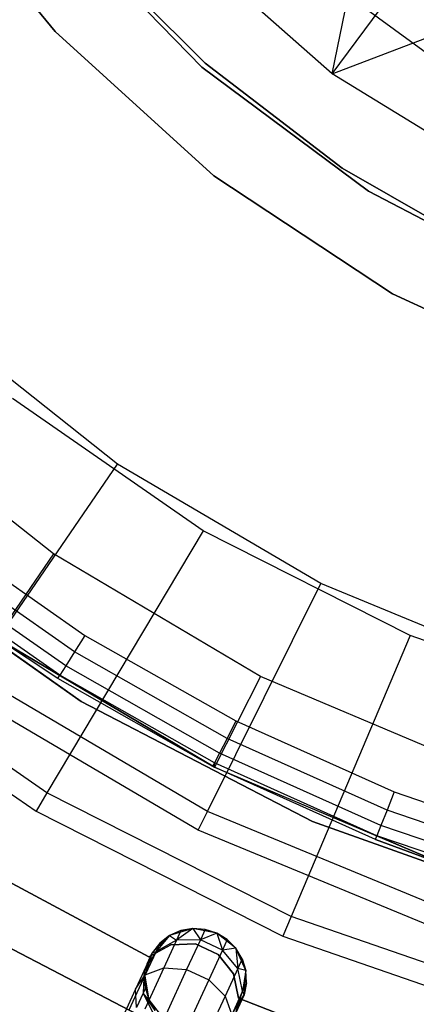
# Model space of a CAD drawing. Extents: x -102 to 101, y -101 to 102.
# Tile 52 of 256: x -21.41 to -13.62, y -38.07 to -18.73. Entities that reach past the tile are written whole.
import ezdxf

# ---------------------------------------------------------------- set-up
doc = ezdxf.new("R2010")
doc.units = 0
doc.header["$LTSCALE"] = 25.4
doc.layers.get('0').update_dxf_attribs({"linetype": 'CONTINUOUS'})

# ---------------------------------------------------------------- blocks, each defined once
blk = doc.blocks.new('NL2500012268_STL')
at = {"color": 0}
for p, q in [((80.004, -15.614, 1717), (82.652, -18.887, 1717)), ((82.652, -18.887, 1641), (80.004, -15.614, 1641)), ((80.004, -15.614, 1717), (82.652, -18.887, 1717)), ((82.652, -18.887, 1641), (80.004, -15.614, 1641)), ((88.096, -19.718, 329), (88.875, -15.86, 332.5)), ((88.096, -19.718, 329), (88.875, -15.86, 332.5)), ((85.536, -19.583, 1717), (82.685, -16.666, 1717)), ((82.685, -16.666, 1641), (85.536, -19.583, 1641)), ((82.685, -16.666, 1641), (85.536, -19.583, 1641)), ((85.536, -19.583, 1717), (82.685, -16.666, 1717)), ((88.096, -19.718, 329), (84.894, -16.892, 329)), ((88.096, -19.718, 329), (84.894, -16.892, 329)), ((88.096, -19.718, 329), (90.175, -16.902, 332.5)), ((88.096, -19.718, 329), (90.175, -16.902, 332.5)), ((83.203, -17.116, 1644), (85.602, -19.508, 1644)), ((85.602, -19.508, 1643), (83.203, -17.116, 1643)), ((83.203, -17.116, 1644), (85.602, -19.508, 1644)), ((85.602, -19.508, 1643), (83.203, -17.116, 1643)), ((90.71, -19.867, 327.5), (87.356, -17.417, 327.5)), ((90.71, -19.867, 327.5), (87.356, -17.417, 327.5)), ((88.096, -19.718, 329), (92.124, -18.18, 332.5)), ((88.096, -19.718, 329), (92.124, -18.18, 332.5)), ((82.652, -18.887, 1717), (85.769, -21.718, 1717)), ((85.769, -21.718, 1641), (82.652, -18.887, 1641)), ((82.652, -18.887, 1717), (85.769, -21.718, 1717)), ((82.652, -18.887, 1717), (82.652, -18.887, 1641)), ((85.769, -21.718, 1641), (82.652, -18.887, 1641)), ((82.652, -18.887, 1717), (82.652, -18.887, 1641)), ((85.602, -19.508, 1644), (88.294, -21.566, 1644)), ((88.294, -21.566, 1643), (85.602, -19.508, 1643)), ((85.602, -19.508, 1644), (88.294, -21.566, 1644)), ((85.602, -19.508, 1644), (85.602, -19.508, 1643)), ((88.294, -21.566, 1643), (85.602, -19.508, 1643)), ((85.602, -19.508, 1644), (85.602, -19.508, 1643)), ((88.81, -22.019, 1717), (85.536, -19.583, 1717)), ((85.536, -19.583, 1641), (88.81, -22.019, 1641)), ((85.536, -19.583, 1641), (88.81, -22.019, 1641)), ((85.536, -19.583, 1641), (85.536, -19.583, 1717)), ((88.81, -22.019, 1717), (85.536, -19.583, 1717)), ((85.536, -19.583, 1641), (85.536, -19.583, 1717)), ((91.74, -21.945, 329), (88.096, -19.718, 329)), ((91.74, -21.945, 329), (88.096, -19.718, 329)), ((88.294, -21.566, 1644), (91.23, -23.255, 1644)), ((91.23, -23.255, 1643), (88.294, -21.566, 1643)), ((88.294, -21.566, 1644), (91.23, -23.255, 1644)), ((88.294, -21.566, 1644), (88.294, -21.566, 1643)), ((91.23, -23.255, 1643), (88.294, -21.566, 1643)), ((88.294, -21.566, 1644), (88.294, -21.566, 1643)), ((85.769, -21.718, 1717), (89.281, -24.04, 1717)), ((89.281, -24.04, 1641), (85.769, -21.718, 1641)), ((85.769, -21.718, 1717), (89.281, -24.04, 1717)), ((85.769, -21.718, 1717), (85.769, -21.718, 1641)), ((89.281, -24.04, 1641), (85.769, -21.718, 1641)), ((85.769, -21.718, 1717), (85.769, -21.718, 1641)), ((92.423, -23.912, 1717), (88.81, -22.019, 1717)), ((88.81, -22.019, 1641), (92.423, -23.912, 1641)), ((88.81, -22.019, 1641), (92.423, -23.912, 1641)), ((88.81, -22.019, 1641), (88.81, -22.019, 1717)), ((92.423, -23.912, 1717), (88.81, -22.019, 1717)), ((88.81, -22.019, 1641), (88.81, -22.019, 1717)), ((89.281, -24.04, 1717), (93.106, -25.798, 1717)), ((93.106, -25.798, 1641), (89.281, -24.04, 1641)), ((89.281, -24.04, 1717), (93.106, -25.798, 1717)), ((89.281, -24.04, 1717), (89.281, -24.04, 1641)), ((93.106, -25.798, 1641), (89.281, -24.04, 1641)), ((89.281, -24.04, 1717), (89.281, -24.04, 1641)), ((83.879, -27.38, 327.5), (80.252, -24.502, 327.5)), ((83.879, -27.38, 327.5), (80.252, -24.502, 327.5)), ((85.56, -28.69, 329), (81.814, -26.096, 329)), ((85.56, -28.69, 329), (81.814, -26.096, 329)), ((82.624, -29.144, 297.167), (78.918, -26.217, 297.167)), ((82.624, -29.144, 297.167), (78.918, -26.217, 297.167)), ((81.052, -31.505, 322.5), (83.879, -27.38, 327.5)), ((81.052, -31.505, 322.5), (83.879, -27.38, 327.5)), ((87.872, -29.726, 327.5), (83.879, -27.38, 327.5)), ((87.872, -29.726, 327.5), (83.879, -27.38, 327.5)), ((80.446, -28.795, 314.167), (83.24, -30.746, 314.167)), ((80.446, -28.795, 314.167), (83.24, -30.746, 314.167)), ((85.56, -28.69, 329), (82.492, -33.84, 323.005)), ((85.56, -28.69, 329), (82.492, -33.84, 323.005)), ((89.625, -30.749, 329), (85.56, -28.69, 329)), ((89.625, -30.749, 329), (85.56, -28.69, 329)), ((78.98, -29.095, 333), (83.162, -32.047, 333)), ((83.162, -32.047, 335), (78.98, -29.095, 335)), ((83.162, -32.047, 335), (78.98, -29.095, 335)), ((78.98, -29.095, 333), (83.162, -32.047, 333)), ((83.036, -31.07, 314.091), (80.212, -29.098, 314.091)), ((83.036, -31.07, 314.091), (80.212, -29.098, 314.091)), ((82.624, -29.144, 297.167), (81.493, -30.793, 299.167)), ((82.624, -29.144, 297.167), (81.493, -30.793, 299.167)), ((86.687, -31.551, 297.167), (82.624, -29.144, 297.167)), ((86.687, -31.551, 297.167), (82.624, -29.144, 297.167)), ((82.863, -31.344, 313.874), (80.014, -29.355, 313.874)), ((82.863, -31.344, 313.874), (80.014, -29.355, 313.874)), ((82.747, -31.527, 313.55), (79.882, -29.527, 313.55)), ((82.747, -31.527, 313.55), (79.882, -29.527, 313.55)), ((85.646, -34.204, 322.5), (87.872, -29.726, 327.5)), ((85.646, -34.204, 322.5), (87.872, -29.726, 327.5)), ((92.152, -31.493, 327.5), (87.872, -29.726, 327.5)), ((92.152, -31.493, 327.5), (87.872, -29.726, 327.5)), ((83.24, -30.746, 314.167), (83.036, -31.07, 314.091)), ((83.24, -30.746, 314.167), (83.036, -31.07, 314.091)), ((83.24, -30.746, 314.167), (86.204, -32.427, 314.167)), ((83.24, -30.746, 314.167), (86.204, -32.427, 314.167)), ((89.625, -30.749, 329), (87.287, -36.269, 323.005)), ((89.625, -30.749, 329), (87.287, -36.269, 323.005)), ((93.933, -32.236, 329), (89.625, -30.749, 329)), ((93.933, -32.236, 329), (89.625, -30.749, 329)), ((82.492, -33.84, 323.005), (78.073, -30.78, 323.005)), ((82.492, -33.84, 323.005), (78.073, -30.78, 323.005)), ((85.785, -33.336, 313.167), (81.493, -30.793, 299.167)), ((81.493, -30.793, 299.167), (85.785, -33.336, 299.167)), ((85.785, -33.336, 313.167), (81.493, -30.793, 299.167)), ((85.752, -33.319, 313.167), (81.493, -30.793, 299.167)), ((85.752, -33.319, 313.167), (81.493, -30.793, 299.167)), ((82.706, -31.592, 313.167), (81.493, -30.793, 299.167)), ((82.706, -31.592, 313.167), (81.493, -30.793, 299.167)), ((82.706, -31.592, 313.167), (81.493, -30.793, 313.167)), ((81.493, -30.793, 313.167), (82.747, -31.527, 313.55)), ((82.706, -31.592, 313.167), (81.493, -30.793, 313.167)), ((81.493, -30.793, 313.167), (82.747, -31.527, 313.55)), ((81.493, -30.793, 299.167), (85.785, -33.336, 299.167)), ((77.812, -31.108, 299), (82.278, -34.2, 299)), ((77.812, -31.108, 299), (82.278, -34.2, 299)), ((83.036, -31.07, 314.091), (82.863, -31.344, 313.874)), ((83.036, -31.07, 314.091), (82.863, -31.344, 313.874)), ((86.031, -32.768, 314.091), (83.036, -31.07, 314.091)), ((86.031, -32.768, 314.091), (83.036, -31.07, 314.091)), ((85.646, -34.204, 322.5), (81.052, -31.505, 322.5)), ((85.646, -34.204, 322.5), (81.052, -31.505, 322.5)), ((82.863, -31.344, 313.874), (82.747, -31.527, 313.55)), ((82.863, -31.344, 313.874), (82.747, -31.527, 313.55)), ((85.885, -33.057, 313.874), (82.863, -31.344, 313.874)), ((85.885, -33.057, 313.874), (82.863, -31.344, 313.874)), ((82.706, -31.592, 313.167), (82.747, -31.527, 313.55)), ((82.706, -31.592, 313.167), (82.747, -31.527, 313.55)), ((85.752, -33.319, 313.167), (82.706, -31.592, 313.167)), ((85.752, -33.319, 313.167), (82.706, -31.592, 313.167)), ((85.787, -33.251, 313.55), (82.747, -31.527, 313.55)), ((85.787, -33.251, 313.55), (82.747, -31.527, 313.55)), ((86.687, -31.551, 297.167), (85.785, -33.336, 299.167)), ((86.687, -31.551, 297.167), (85.785, -33.336, 299.167)), ((91.035, -33.394, 297.167), (86.687, -31.551, 297.167)), ((91.035, -33.394, 297.167), (86.687, -31.551, 297.167)), ((85.463, -34.571, 299), (80.82, -31.843, 299)), ((85.463, -34.571, 299), (80.82, -31.843, 299)), ((83.162, -32.047, 333), (87.706, -34.402, 333)), ((87.706, -34.402, 335), (83.162, -32.047, 335)), ((83.162, -32.047, 335), (83.162, -32.047, 333)), ((83.162, -32.047, 335), (83.162, -32.047, 333)), ((87.706, -34.402, 335), (83.162, -32.047, 335)), ((83.162, -32.047, 333), (87.706, -34.402, 333)), ((86.204, -32.427, 314.167), (86.031, -32.768, 314.091)), ((86.204, -32.427, 314.167), (86.031, -32.768, 314.091)), ((86.204, -32.427, 314.167), (89.313, -33.822, 314.167)), ((86.204, -32.427, 314.167), (89.313, -33.822, 314.167)), ((86.031, -32.768, 314.091), (85.885, -33.057, 313.874)), ((86.031, -32.768, 314.091), (85.885, -33.057, 313.874)), ((89.173, -34.178, 314.091), (86.031, -32.768, 314.091)), ((89.173, -34.178, 314.091), (86.031, -32.768, 314.091)), ((85.885, -33.057, 313.874), (85.787, -33.251, 313.55)), ((85.885, -33.057, 313.874), (85.787, -33.251, 313.55)), ((89.054, -34.48, 313.874), (85.885, -33.057, 313.874)), ((89.054, -34.48, 313.874), (85.885, -33.057, 313.874)), ((85.752, -33.319, 313.167), (85.787, -33.251, 313.55)), ((85.752, -33.319, 313.167), (85.787, -33.251, 313.55)), ((85.785, -33.336, 313.167), (85.787, -33.251, 313.55)), ((85.785, -33.336, 313.167), (85.787, -33.251, 313.55)), ((88.974, -34.682, 313.55), (85.787, -33.251, 313.55)), ((88.974, -34.682, 313.55), (85.787, -33.251, 313.55)), ((85.785, -33.336, 313.167), (85.752, -33.319, 313.167)), ((85.785, -33.336, 313.167), (85.752, -33.319, 313.167)), ((88.946, -34.753, 313.167), (85.785, -33.336, 299.167)), ((85.785, -33.336, 299.167), (90.379, -35.283, 299.167)), ((88.946, -34.753, 313.167), (85.785, -33.336, 299.167)), ((88.946, -34.753, 313.167), (85.785, -33.336, 313.167)), ((85.785, -33.336, 313.167), (85.785, -33.336, 299.167)), ((85.785, -33.336, 313.167), (85.785, -33.336, 299.167)), ((85.785, -33.336, 313.167), (88.974, -34.682, 313.55)), ((88.946, -34.753, 313.167), (85.785, -33.336, 313.167)), ((85.785, -33.336, 313.167), (88.974, -34.682, 313.55)), ((85.785, -33.336, 299.167), (90.379, -35.283, 299.167)), ((82.492, -33.84, 323.005), (82.278, -34.2, 299)), ((82.492, -33.84, 323.005), (82.278, -34.2, 299)), ((87.287, -36.269, 323.005), (82.492, -33.84, 323.005)), ((87.287, -36.269, 323.005), (82.492, -33.84, 323.005)), ((89.313, -33.822, 314.167), (89.173, -34.178, 314.091)), ((89.313, -33.822, 314.167), (89.173, -34.178, 314.091)), ((89.313, -33.822, 314.167), (92.538, -34.921, 314.167)), ((89.313, -33.822, 314.167), (92.538, -34.921, 314.167)), ((82.278, -34.2, 299), (87.124, -36.655, 299)), ((82.278, -34.2, 299), (87.124, -36.655, 299)), ((85.463, -34.571, 299), (85.646, -34.204, 322.5)), ((85.463, -34.571, 299), (85.646, -34.204, 322.5)), ((90.571, -36.237, 322.5), (85.646, -34.204, 322.5)), ((90.571, -36.237, 322.5), (85.646, -34.204, 322.5)), ((89.173, -34.178, 314.091), (89.054, -34.48, 313.874)), ((89.173, -34.178, 314.091), (89.054, -34.48, 313.874)), ((92.432, -35.289, 314.091), (89.173, -34.178, 314.091)), ((92.432, -35.289, 314.091), (89.173, -34.178, 314.091)), ((87.706, -34.402, 333), (92.529, -36.116, 333)), ((92.529, -36.116, 335), (87.706, -34.402, 335)), ((87.706, -34.402, 335), (87.706, -34.402, 333)), ((87.706, -34.402, 335), (87.706, -34.402, 333)), ((92.529, -36.116, 335), (87.706, -34.402, 335)), ((87.706, -34.402, 333), (92.529, -36.116, 333)), ((90.441, -36.626, 299), (85.463, -34.571, 299)), ((90.441, -36.626, 299), (85.463, -34.571, 299)), ((89.054, -34.48, 313.874), (88.974, -34.682, 313.55)), ((89.054, -34.48, 313.874), (88.974, -34.682, 313.55)), ((92.342, -35.6, 313.874), (89.054, -34.48, 313.874)), ((92.342, -35.6, 313.874), (89.054, -34.48, 313.874)), ((88.946, -34.753, 313.167), (88.974, -34.682, 313.55)), ((88.946, -34.753, 313.167), (88.974, -34.682, 313.55)), ((90.379, -35.283, 313.167), (88.946, -34.753, 313.167)), ((88.946, -34.753, 313.167), (90.379, -35.283, 299.167)), ((88.946, -34.753, 313.167), (90.379, -35.283, 299.167)), ((90.379, -35.283, 313.167), (88.946, -34.753, 313.167)), ((90.379, -35.283, 313.167), (88.974, -34.682, 313.55)), ((90.379, -35.283, 313.167), (88.974, -34.682, 313.55)), ((92.282, -35.808, 313.55), (88.974, -34.682, 313.55)), ((92.282, -35.808, 313.55), (88.974, -34.682, 313.55)), ((84.497, -37.062, 335), (81.726, -35.571, 335)), ((81.726, -35.571, 333), (84.497, -37.062, 333)), ((81.726, -35.571, 333), (84.497, -37.062, 333)), ((84.497, -37.062, 335), (81.726, -35.571, 335)), ((85.638, -38.9, 336), (80.605, -36.286, 336)), ((80.605, -36.286, 328.5), (85.638, -38.9, 328.5)), ((80.605, -36.286, 328.5), (85.638, -38.9, 328.5)), ((85.638, -38.9, 336), (80.605, -36.286, 336)), ((87.287, -36.269, 323.005), (87.124, -36.655, 299)), ((87.287, -36.269, 323.005), (87.124, -36.655, 299)), ((92.368, -38.023, 323.005), (87.287, -36.269, 323.005)), ((92.368, -38.023, 323.005), (87.287, -36.269, 323.005)), ((85.36, -36.503, 335), (84.902, -36.642, 335)), ((85.36, -36.503, 335), (84.902, -36.642, 335)), ((85.123, -36.545, 329.5), (84.902, -36.642, 335)), ((85.123, -36.545, 329.5), (84.902, -36.642, 329.5)), ((85.123, -36.545, 329.5), (84.902, -36.642, 335)), ((85.123, -36.545, 329.5), (84.902, -36.642, 329.5)), ((85.36, -36.503, 329.5), (85.035, -36.735, 328.448)), ((85.36, -36.503, 329.5), (85.035, -36.735, 328.448)), ((85.123, -36.545, 329.5), (85.035, -36.735, 328.448)), ((85.123, -36.545, 329.5), (85.035, -36.735, 328.448)), ((85.36, -36.503, 329.5), (85.123, -36.545, 329.5)), ((85.123, -36.545, 329.5), (85.36, -36.503, 335)), ((85.123, -36.545, 329.5), (85.36, -36.503, 335)), ((85.36, -36.503, 329.5), (85.123, -36.545, 329.5)), ((85.83, -36.594, 335), (85.36, -36.503, 335)), ((85.83, -36.594, 335), (85.36, -36.503, 335)), ((85.601, -36.52, 329.5), (85.36, -36.503, 335)), ((85.601, -36.52, 329.5), (85.36, -36.503, 329.5)), ((85.36, -36.503, 329.5), (85.36, -36.503, 335)), ((85.601, -36.52, 329.5), (85.36, -36.503, 335)), ((85.36, -36.503, 329.5), (85.36, -36.503, 335)), ((85.36, -36.503, 329.5), (85.506, -36.725, 328.363)), ((85.601, -36.52, 329.5), (85.36, -36.503, 329.5)), ((85.36, -36.503, 329.5), (85.506, -36.725, 328.363)), ((85.601, -36.52, 329.5), (85.506, -36.725, 328.363)), ((85.601, -36.52, 329.5), (85.506, -36.725, 328.363)), ((85.83, -36.594, 335), (85.601, -36.52, 329.5)), ((85.83, -36.594, 329.5), (85.601, -36.52, 329.5)), ((85.83, -36.594, 335), (85.601, -36.52, 329.5)), ((85.83, -36.594, 329.5), (85.601, -36.52, 329.5)), ((84.902, -36.642, 335), (84.561, -36.978, 335)), ((84.902, -36.642, 335), (84.561, -36.978, 335)), ((84.902, -36.642, 329.5), (84.636, -36.952, 328.599)), ((84.902, -36.642, 329.5), (84.636, -36.952, 328.599)), ((85.035, -36.735, 328.448), (84.636, -36.952, 328.599)), ((85.035, -36.735, 328.448), (84.636, -36.952, 328.599)), ((84.902, -36.642, 329.5), (84.711, -36.789, 329.5)), ((84.711, -36.789, 329.5), (84.902, -36.642, 335)), ((84.711, -36.789, 329.5), (84.902, -36.642, 335)), ((84.902, -36.642, 329.5), (84.711, -36.789, 329.5)), ((85.035, -36.735, 328.448), (84.786, -37.276, 327.557)), ((85.035, -36.735, 328.448), (84.786, -37.276, 327.557)), ((84.902, -36.642, 329.5), (84.902, -36.642, 335)), ((84.902, -36.642, 329.5), (84.902, -36.642, 335)), ((84.902, -36.642, 329.5), (85.035, -36.735, 328.448)), ((84.902, -36.642, 329.5), (85.035, -36.735, 328.448)), ((85.506, -36.725, 328.363), (85.035, -36.735, 328.448)), ((85.506, -36.725, 328.363), (85.035, -36.735, 328.448)), ((85.506, -36.725, 328.363), (85.237, -37.311, 327.399)), ((85.506, -36.725, 328.363), (85.237, -37.311, 327.399)), ((85.83, -36.594, 329.5), (85.506, -36.725, 328.363)), ((85.83, -36.594, 329.5), (85.506, -36.725, 328.363)), ((85.941, -36.926, 328.363), (85.506, -36.725, 328.363)), ((85.941, -36.926, 328.363), (85.506, -36.725, 328.363)), ((86.205, -36.892, 335), (85.83, -36.594, 335)), ((86.035, -36.72, 329.5), (85.83, -36.594, 335)), ((86.205, -36.892, 335), (85.83, -36.594, 335)), ((86.035, -36.72, 329.5), (85.83, -36.594, 335)), ((86.035, -36.72, 329.5), (85.83, -36.594, 329.5)), ((85.83, -36.594, 329.5), (85.83, -36.594, 335)), ((85.83, -36.594, 329.5), (85.83, -36.594, 335)), ((85.83, -36.594, 329.5), (85.941, -36.926, 328.363)), ((86.035, -36.72, 329.5), (85.83, -36.594, 329.5)), ((85.83, -36.594, 329.5), (85.941, -36.926, 328.363)), ((86.035, -36.72, 329.5), (85.941, -36.926, 328.363)), ((86.035, -36.72, 329.5), (85.941, -36.926, 328.363)), ((86.205, -36.892, 329.5), (86.035, -36.72, 329.5)), ((86.035, -36.72, 329.5), (86.205, -36.892, 335)), ((86.035, -36.72, 329.5), (86.205, -36.892, 335)), ((86.205, -36.892, 329.5), (86.035, -36.72, 329.5)), ((87.124, -36.655, 299), (92.259, -38.427, 299)), ((87.124, -36.655, 299), (92.259, -38.427, 299)), ((84.924, -36.824, 335), (84.497, -37.062, 335)), ((84.497, -37.062, 333), (84.924, -36.824, 333)), ((84.497, -37.062, 333), (84.924, -36.824, 333)), ((84.924, -36.824, 335), (84.497, -37.062, 335)), ((84.711, -36.789, 329.5), (84.561, -36.978, 335)), ((84.711, -36.789, 329.5), (84.561, -36.978, 329.5)), ((84.711, -36.789, 329.5), (84.561, -36.978, 335)), ((84.711, -36.789, 329.5), (84.561, -36.978, 329.5)), ((84.711, -36.789, 329.5), (84.636, -36.952, 328.599)), ((84.711, -36.789, 329.5), (84.636, -36.952, 328.599)), ((85.412, -36.806, 335), (84.924, -36.824, 335)), ((84.924, -36.824, 333), (85.412, -36.806, 333)), ((84.924, -36.824, 333), (85.412, -36.806, 333)), ((85.412, -36.806, 335), (84.924, -36.824, 335)), ((84.924, -36.824, 335), (84.924, -36.824, 333)), ((84.924, -36.824, 335), (84.924, -36.824, 333)), ((85.856, -37.011, 335), (85.412, -36.806, 335)), ((85.412, -36.806, 335), (85.412, -36.806, 333)), ((85.412, -36.806, 333), (85.856, -37.011, 333)), ((85.412, -36.806, 335), (85.412, -36.806, 333)), ((85.412, -36.806, 333), (85.856, -37.011, 333)), ((85.856, -37.011, 335), (85.412, -36.806, 335)), ((85.941, -36.926, 328.363), (85.672, -37.511, 327.399)), ((85.941, -36.926, 328.363), (85.672, -37.511, 327.399)), ((86.205, -36.892, 329.5), (85.941, -36.926, 328.363)), ((86.205, -36.892, 329.5), (85.941, -36.926, 328.363)), ((86.24, -37.289, 328.448), (85.941, -36.926, 328.363)), ((86.24, -37.289, 328.448), (85.941, -36.926, 328.363)), ((86.397, -37.33, 335), (86.205, -36.892, 335)), ((86.328, -37.099, 329.5), (86.205, -36.892, 335)), ((86.397, -37.33, 335), (86.205, -36.892, 335)), ((86.328, -37.099, 329.5), (86.205, -36.892, 329.5)), ((86.205, -36.892, 329.5), (86.205, -36.892, 335)), ((86.328, -37.099, 329.5), (86.205, -36.892, 335)), ((86.205, -36.892, 329.5), (86.205, -36.892, 335)), ((86.205, -36.892, 329.5), (86.24, -37.289, 328.448)), ((86.328, -37.099, 329.5), (86.205, -36.892, 329.5)), ((86.205, -36.892, 329.5), (86.24, -37.289, 328.448)), ((84.636, -36.952, 328.599), (84.4, -37.327, 328.781)), ((84.636, -36.952, 328.599), (84.4, -37.327, 328.781)), ((84.561, -36.978, 329.5), (84.4, -37.327, 328.781)), ((84.561, -36.978, 329.5), (84.4, -37.327, 328.781)), ((84.561, -36.978, 335), (84.415, -37.433, 335)), ((84.561, -36.978, 335), (84.415, -37.433, 335)), ((84.636, -36.952, 328.599), (84.423, -37.416, 327.835)), ((84.636, -36.952, 328.599), (84.423, -37.416, 327.835)), ((84.46, -37.197, 329.5), (84.561, -36.978, 335)), ((84.46, -37.197, 329.5), (84.561, -36.978, 335)), ((84.497, -37.062, 335), (84.497, -37.062, 333)), ((84.497, -37.062, 335), (84.497, -37.062, 333)), ((84.561, -36.978, 329.5), (84.636, -36.952, 328.599)), ((84.561, -36.978, 329.5), (84.636, -36.952, 328.599)), ((84.561, -36.978, 329.5), (84.561, -36.978, 335)), ((84.561, -36.978, 329.5), (84.561, -36.978, 335)), ((86.159, -37.394, 335), (85.856, -37.011, 335)), ((85.856, -37.011, 335), (85.856, -37.011, 333)), ((85.856, -37.011, 333), (86.159, -37.394, 333)), ((85.856, -37.011, 335), (85.856, -37.011, 333)), ((85.856, -37.011, 333), (86.159, -37.394, 333)), ((86.159, -37.394, 335), (85.856, -37.011, 335)), ((86.328, -37.099, 329.5), (86.24, -37.289, 328.448)), ((86.328, -37.099, 329.5), (86.24, -37.289, 328.448)), ((86.397, -37.33, 329.5), (86.328, -37.099, 329.5)), ((86.328, -37.099, 329.5), (86.397, -37.33, 335)), ((86.328, -37.099, 329.5), (86.397, -37.33, 335)), ((86.397, -37.33, 329.5), (86.328, -37.099, 329.5)), ((84.46, -37.197, 329.5), (84.4, -37.327, 328.781)), ((84.46, -37.197, 329.5), (84.4, -37.327, 328.781)), ((84.786, -37.276, 327.557), (84.414, -38.086, 326.961)), ((84.786, -37.276, 327.557), (84.414, -38.086, 326.961)), ((84.46, -37.197, 329.5), (84.415, -37.433, 335)), ((84.46, -37.197, 329.5), (84.415, -37.433, 329.5)), ((84.46, -37.197, 329.5), (84.415, -37.433, 335)), ((84.46, -37.197, 329.5), (84.415, -37.433, 329.5)), ((84.423, -37.416, 327.835), (84.786, -37.276, 327.557)), ((84.423, -37.416, 327.835), (84.786, -37.276, 327.557)), ((84.786, -37.276, 327.557), (85.237, -37.311, 327.399)), ((84.786, -37.276, 327.557), (85.237, -37.311, 327.399)), ((85.237, -37.311, 327.399), (84.834, -38.186, 326.755)), ((85.237, -37.311, 327.399), (84.834, -38.186, 326.755)), ((85.237, -37.311, 327.399), (85.672, -37.511, 327.399)), ((85.237, -37.311, 327.399), (85.672, -37.511, 327.399)), ((86.24, -37.289, 328.448), (85.991, -37.831, 327.557)), ((86.24, -37.289, 328.448), (85.991, -37.831, 327.557)), ((86.397, -37.33, 329.5), (86.24, -37.289, 328.448)), ((86.397, -37.33, 329.5), (86.24, -37.289, 328.448)), ((86.335, -37.734, 328.599), (86.24, -37.289, 328.448)), ((86.335, -37.734, 328.599), (86.24, -37.289, 328.448)), ((84.423, -37.416, 327.835), (84.104, -38.11, 327.325)), ((84.423, -37.416, 327.835), (84.104, -38.11, 327.325)), ((84.4, -37.327, 328.781), (84.23, -37.697, 328.171)), ((84.4, -37.327, 328.781), (84.23, -37.697, 328.171)), ((84.23, -37.697, 328.171), (84.423, -37.416, 327.835)), ((84.23, -37.697, 328.171), (84.423, -37.416, 327.835)), ((84.4, -37.327, 328.781), (84.382, -37.773, 328.952)), ((84.4, -37.327, 328.781), (84.382, -37.773, 328.952)), ((84.427, -37.674, 329.5), (84.4, -37.327, 328.781)), ((84.427, -37.674, 329.5), (84.4, -37.327, 328.781)), ((84.415, -37.433, 329.5), (84.4, -37.327, 328.781)), ((84.415, -37.433, 329.5), (84.4, -37.327, 328.781)), ((84.415, -37.433, 335), (84.497, -37.905, 335)), ((84.415, -37.433, 329.5), (84.415, -37.433, 335)), ((84.415, -37.433, 329.5), (84.415, -37.433, 335)), ((84.415, -37.433, 329.5), (84.427, -37.674, 329.5)), ((84.427, -37.674, 329.5), (84.415, -37.433, 335)), ((84.427, -37.674, 329.5), (84.415, -37.433, 335)), ((84.415, -37.433, 335), (84.497, -37.905, 335)), ((84.415, -37.433, 329.5), (84.427, -37.674, 329.5)), ((85.672, -37.511, 327.399), (85.269, -38.386, 326.755)), ((85.672, -37.511, 327.399), (85.269, -38.386, 326.755)), ((85.672, -37.511, 327.399), (85.991, -37.831, 327.557)), ((85.672, -37.511, 327.399), (85.991, -37.831, 327.557)), ((86.256, -37.872, 335), (86.159, -37.394, 335)), ((86.159, -37.394, 335), (86.159, -37.394, 333)), ((86.159, -37.394, 333), (86.256, -37.872, 333)), ((86.159, -37.394, 335), (86.159, -37.394, 333)), ((86.159, -37.394, 333), (86.256, -37.872, 333)), ((86.256, -37.872, 335), (86.159, -37.394, 335)), ((86.397, -37.33, 329.5), (86.335, -37.734, 328.599)), ((86.397, -37.33, 329.5), (86.335, -37.734, 328.599)), ((86.364, -37.808, 335), (86.397, -37.33, 335)), ((86.364, -37.808, 335), (86.397, -37.33, 335)), ((86.41, -37.571, 329.5), (86.397, -37.33, 335)), ((86.41, -37.571, 329.5), (86.397, -37.33, 329.5)), ((86.397, -37.33, 329.5), (86.397, -37.33, 335)), ((86.41, -37.571, 329.5), (86.397, -37.33, 335)), ((86.397, -37.33, 329.5), (86.397, -37.33, 335)), ((86.41, -37.571, 329.5), (86.397, -37.33, 329.5)), ((84.23, -37.697, 328.171), (83.975, -38.251, 327.764)), ((84.23, -37.697, 328.171), (83.975, -38.251, 327.764)), ((84.252, -38.055, 328.487), (84.23, -37.697, 328.171)), ((84.252, -38.055, 328.487), (84.23, -37.697, 328.171)), ((84.427, -37.674, 329.5), (84.382, -37.773, 328.952)), ((84.427, -37.674, 329.5), (84.382, -37.773, 328.952)), ((84.427, -37.674, 329.5), (84.497, -37.905, 335)), ((84.427, -37.674, 329.5), (84.497, -37.905, 329.5)), ((84.427, -37.674, 329.5), (84.497, -37.905, 335)), ((84.427, -37.674, 329.5), (84.497, -37.905, 329.5)), ((86.41, -37.571, 329.5), (86.335, -37.734, 328.599)), ((86.41, -37.571, 329.5), (86.335, -37.734, 328.599)), ((86.364, -37.808, 329.5), (86.41, -37.571, 329.5)), ((86.41, -37.571, 329.5), (86.364, -37.808, 335)), ((86.41, -37.571, 329.5), (86.364, -37.808, 335)), ((86.364, -37.808, 329.5), (86.41, -37.571, 329.5)), ((84.382, -37.773, 328.952), (84.252, -38.055, 328.487)), ((84.382, -37.773, 328.952), (84.252, -38.055, 328.487)), ((84.62, -38.112, 329.5), (84.382, -37.773, 328.952)), ((84.382, -37.773, 328.952), (84.585, -38.189, 329.073)), ((84.497, -37.905, 329.5), (84.382, -37.773, 328.952)), ((84.62, -38.112, 329.5), (84.382, -37.773, 328.952)), ((84.497, -37.905, 329.5), (84.382, -37.773, 328.952)), ((84.382, -37.773, 328.952), (84.585, -38.189, 329.073)), ((84.497, -37.905, 335), (84.789, -38.284, 335)), ((84.497, -37.905, 329.5), (84.497, -37.905, 335)), ((84.497, -37.905, 329.5), (84.497, -37.905, 335)), ((84.497, -37.905, 329.5), (84.62, -38.112, 329.5)), ((84.62, -38.112, 329.5), (84.497, -37.905, 335)), ((84.62, -38.112, 329.5), (84.497, -37.905, 335)), ((84.497, -37.905, 335), (84.789, -38.284, 335)), ((84.497, -37.905, 329.5), (84.62, -38.112, 329.5)), ((85.991, -37.831, 327.557), (85.618, -38.641, 326.961)), ((85.991, -37.831, 327.557), (85.618, -38.641, 326.961)), ((85.991, -37.831, 327.557), (86.122, -38.197, 327.835)), ((85.991, -37.831, 327.557), (86.122, -38.197, 327.835)), ((86.113, -38.215, 335), (86.364, -37.808, 335)), ((86.113, -38.215, 335), (86.364, -37.808, 335)), ((86.335, -37.734, 328.599), (86.122, -38.197, 327.835)), ((86.335, -37.734, 328.599), (86.122, -38.197, 327.835)), ((86.204, -38.157, 328.781), (86.335, -37.734, 328.599)), ((86.204, -38.157, 328.781), (86.335, -37.734, 328.599)), ((86.364, -37.808, 329.5), (86.204, -38.157, 328.781)), ((86.364, -37.808, 329.5), (86.204, -38.157, 328.781)), ((89.188, -39.011, 335), (86.256, -37.872, 335)), ((86.256, -37.872, 335), (86.256, -37.872, 333)), ((86.256, -37.872, 333), (89.188, -39.011, 333)), ((86.256, -37.872, 335), (86.256, -37.872, 333)), ((86.256, -37.872, 333), (89.188, -39.011, 333)), ((89.188, -39.011, 335), (86.256, -37.872, 335)), ((86.264, -38.027, 329.5), (86.364, -37.808, 335)), ((86.264, -38.027, 329.5), (86.364, -37.808, 335)), ((86.364, -37.808, 329.5), (86.335, -37.734, 328.599)), ((86.364, -37.808, 329.5), (86.335, -37.734, 328.599)), ((86.364, -37.808, 329.5), (86.364, -37.808, 335)), ((86.364, -37.808, 329.5), (86.364, -37.808, 335))]:
    blk.add_line(p, q, dxfattribs=at)

msp = doc.modelspace()

# ---------------------------------------------------------------- block references
at = {"color": 0}
msp.add_blockref('NL2500012268_STL', (-103.369, -0.081, -1716.928), dxfattribs=at)

doc.saveas('drawing.dxf')
